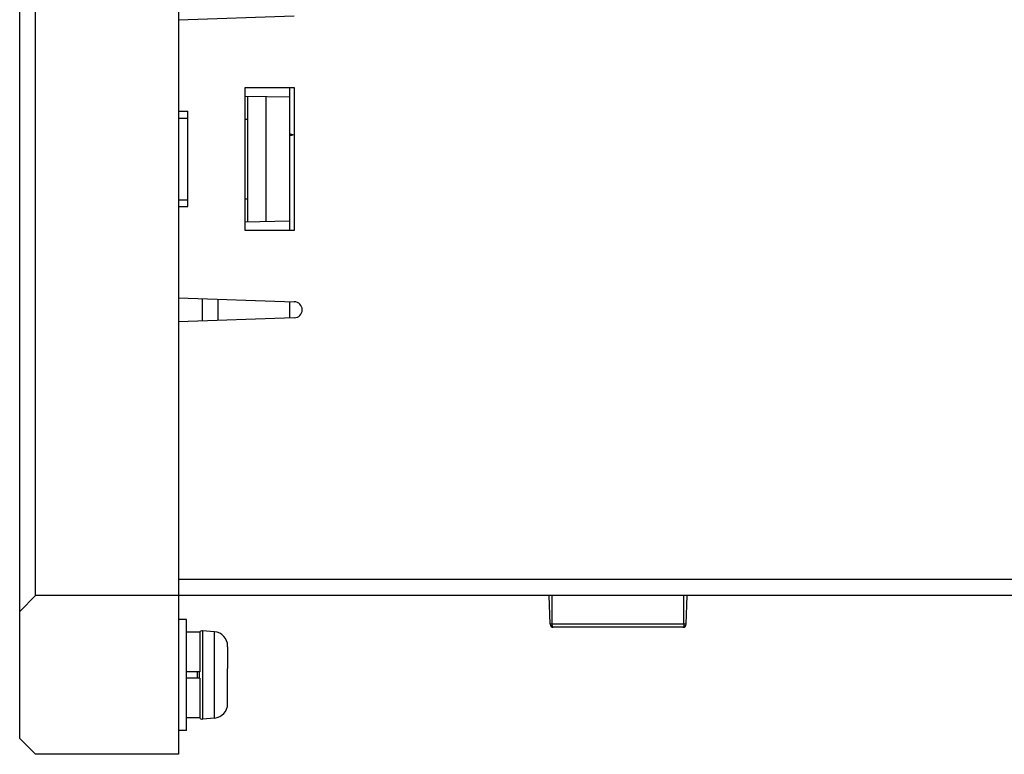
# Model space of a CAD drawing. Header units: millimetres. Extents: x -728 to -141, y -62 to 525.
# Tile 92 of 186: x -331 to -269, y 152 to 198. Entities that reach past the tile are written whole.
import ezdxf

# ---------------------------------------------------------------- set-up
doc = ezdxf.new("R2010")
doc.units = ezdxf.units.MM
doc.header["$LTSCALE"] = 23.1
doc.layers.add('R912005502_AM_0', color=7, linetype='CONTINUOUS')

msp = doc.modelspace()

# ---------------------------------------------------------------- linework, layer by layer
at = {"layer": 'R912005502_AM_0', "color": 7}
for p, q in [((-320.789, 317.712), (-320.789, 151.712)), ((-330.789, 152.712), (-330.789, 316.712)), ((-329.789, 161.712), (-329.789, 307.712)), ((-313.489, 198.212), (-320.789, 197.957)), ((-320.789, 197.957), (-320.789, 192.212)), ((-316.589, 193.712), (-313.489, 193.712)), ((-316.589, 184.712), (-316.589, 193.712)), ((-313.789, 193.712), (-313.789, 184.712)), ((-313.489, 193.712), (-313.489, 184.712)), ((-316.589, 193.165), (-313.789, 193.116)), ((-316.439, 193.162), (-316.439, 185.262)), ((-315.289, 193.142), (-315.289, 185.282)), ((-320.789, 192.212), (-320.189, 192.212)), ((-320.789, 191.79), (-320.189, 191.78)), ((-320.189, 186.212), (-320.189, 192.212)), ((-316.589, 191.717), (-316.439, 191.714)), ((-313.489, 190.713), (-313.789, 190.794)), ((-313.784, 190.793), (-313.741, 190.718)), ((-313.734, 190.712), (-313.634, 190.712)), ((-313.634, 190.712), (-313.626, 190.718)), ((-313.626, 190.718), (-313.61, 190.746)), ((-316.589, 186.707), (-316.439, 186.709)), ((-320.789, 186.633), (-320.189, 186.644)), ((-320.789, 186.212), (-320.189, 186.212)), ((-320.789, 186.212), (-320.789, 180.467)), ((-316.589, 185.259), (-313.789, 185.308)), ((-313.489, 184.712), (-316.589, 184.712)), ((-320.789, 180.467), (-313.489, 180.212)), ((-319.271, 179.01), (-319.271, 180.414)), ((-318.289, 179.044), (-318.289, 180.379)), ((-313.789, 180.222), (-313.789, 179.201)), ((-313.489, 179.212), (-320.789, 178.957)), ((-320.789, 178.957), (-320.789, 162.712)), ((-260.032, 162.712), (-320.789, 162.712)), ((-330.789, 160.712), (-329.789, 161.712)), ((-320.789, 161.712), (-329.789, 161.712)), ((-260.032, 161.712), (-320.789, 161.712)), ((-297.376, 159.905), (-297.439, 161.712)), ((-297.239, 159.905), (-297.239, 161.712)), ((-288.939, 159.905), (-288.939, 161.712)), ((-288.802, 159.905), (-288.739, 161.712)), ((-320.289, 160.212), (-320.789, 160.212)), ((-320.289, 153.212), (-320.289, 160.212)), ((-318.51, 159.426), (-319.271, 159.493)), ((-319.271, 159.493), (-319.271, 153.931)), ((-318.51, 153.997), (-318.51, 159.426)), ((-297.371, 159.905), (-297.376, 159.905)), ((-297.357, 159.905), (-297.371, 159.905)), ((-288.806, 159.905), (-297.357, 159.905)), ((-289.002, 159.712), (-297.176, 159.712)), ((-288.989, 159.715), (-289.002, 159.712)), ((-288.802, 159.905), (-288.806, 159.905)), ((-319.45, 159.412), (-320.289, 159.412)), ((-319.45, 159.412), (-319.45, 156.912)), ((-317.69, 158.531), (-317.689, 158.532)), ((-317.689, 158.485), (-317.689, 157.112)), ((-317.69, 157.112), (-317.689, 157.112)), ((-317.689, 156.975), (-317.69, 157.112)), ((-317.689, 156.449), (-317.689, 156.975)), ((-319.45, 156.912), (-320.289, 156.912)), ((-319.45, 156.512), (-320.289, 156.512)), ((-319.589, 156.512), (-319.589, 156.912)), ((-319.489, 156.912), (-319.489, 156.512)), ((-319.45, 156.512), (-319.45, 154.012)), ((-317.69, 156.312), (-317.689, 156.449)), ((-317.689, 156.312), (-317.69, 156.312)), ((-317.689, 156.712), (-317.689, 156.776)), ((-317.689, 154.938), (-317.689, 156.312)), ((-317.689, 154.892), (-317.69, 154.893)), ((-319.45, 154.012), (-320.289, 154.012)), ((-318.51, 153.997), (-319.271, 153.931)), ((-320.289, 153.212), (-320.789, 153.212)), ((-330.789, 152.712), (-329.789, 151.712)), ((-320.789, 151.712), (-329.789, 151.712))]:
    msp.add_line(p, q, dxfattribs=at)
for points in [[(-313.759, 190.786), (-313.759, 190.785), (-313.751, 190.746), (-313.743, 190.722), (-313.741, 190.718)], [(-313.741, 190.718), (-313.735, 190.712), (-313.734, 190.712)], [(-313.653, 190.757), (-313.651, 190.746), (-313.643, 190.722), (-313.635, 190.712), (-313.634, 190.712)], [(-297.176, 159.712), (-297.193, 159.718), (-297.208, 159.735), (-297.221, 159.765), (-297.231, 159.805), (-297.237, 159.853), (-297.239, 159.905)], [(-288.939, 159.905), (-288.94, 159.868), (-288.943, 159.831), (-288.948, 159.796), (-288.956, 159.765), (-288.966, 159.741), (-288.977, 159.724), (-288.989, 159.715)], [(-317.689, 158.485), (-317.689, 158.497), (-317.689, 158.508), (-317.689, 158.52), (-317.69, 158.531)], [(-317.69, 154.893), (-317.689, 154.904), (-317.689, 154.915), (-317.689, 154.927), (-317.689, 154.938)]]:
    msp.add_lwpolyline(points, dxfattribs=at)
for centre, radius, start, end in [((-313.489, 179.712), 0.5, 270, 90), ((-319.289, 159.293), 0.2, 85, 143.75008), ((-318.589, 158.53), 0.9, 0.13847, 85), ((-297.176, 159.912), 0.2, 182, 270), ((-289.002, 159.912), 0.2, 270, 358), ((-318.589, 154.894), 0.9, 275, 359.86153), ((-319.289, 154.13), 0.2, 216.24992, 275)]:
    msp.add_arc(centre, radius, start, end, dxfattribs=at)

doc.saveas('drawing.dxf')
